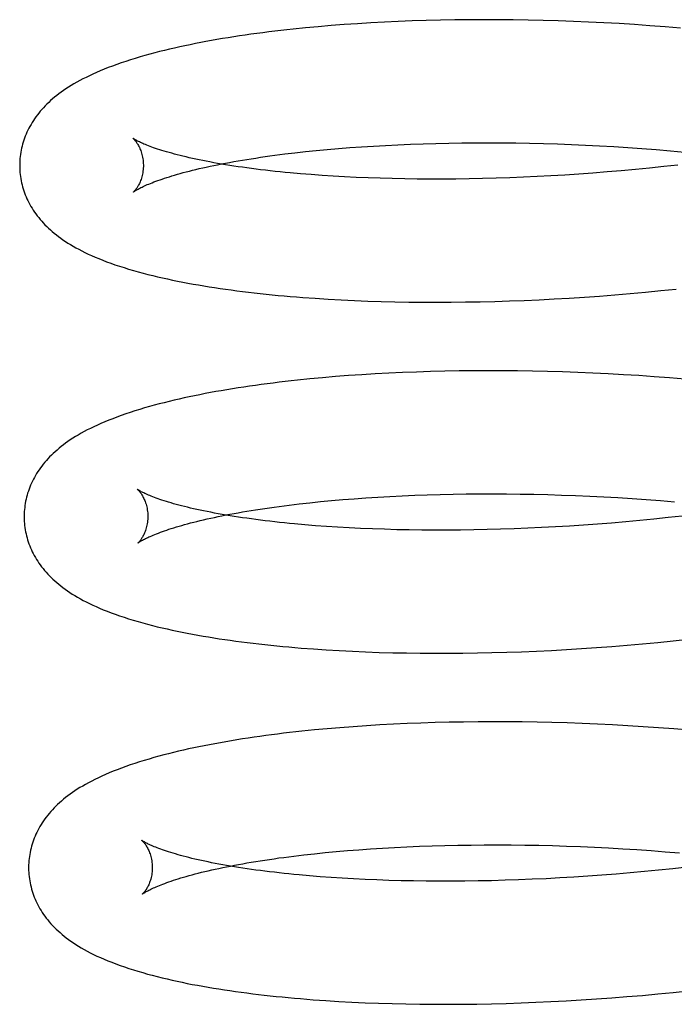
# Model space of a CAD drawing. Header units: inches. Extents: x 0 to 215, y 0 to 139.
# Tile 14 of 96: x 38.668 to 38.774, y 52.271 to 52.43. Entities that reach past the tile are written whole.
import ezdxf

# ---------------------------------------------------------------- set-up
doc = ezdxf.new("R2010")
doc.units = ezdxf.units.IN
doc.header["$LTSCALE"] = 11.804375
doc.header["$MEASUREMENT"] = 0
doc.linetypes.add('HIDDEN', pattern=[0.2, 0.1, -0.1])
doc.layers.add('DEFAULT_2', color=8, linetype='HIDDEN')

msp = doc.modelspace()

# ---------------------------------------------------------------- linework, layer by layer
at = {"layer": 'DEFAULT_2', "color": 8, "linetype": 'HIDDEN'}
for p, q in [((38.72526, 52.42961), (38.72309, 52.42948)), ((38.72746, 52.42973), (38.72526, 52.42961)), ((38.72969, 52.42983), (38.72746, 52.42973)), ((38.73194, 52.42992), (38.72969, 52.42983)), ((38.73421, 52.42999), (38.73194, 52.42992)), ((38.73651, 52.43005), (38.73421, 52.42999)), ((38.73883, 52.43009), (38.73651, 52.43005)), ((38.74117, 52.43012), (38.73883, 52.43009)), ((38.74352, 52.43013), (38.74117, 52.43012)), ((38.7459, 52.43012), (38.74352, 52.43013)), ((38.74829, 52.4301), (38.7459, 52.43012)), ((38.7507, 52.43006), (38.74829, 52.4301)), ((38.75312, 52.43001), (38.7507, 52.43006)), ((38.75556, 52.42994), (38.75312, 52.43001)), ((38.75801, 52.42985), (38.75556, 52.42994)), ((38.76046, 52.42975), (38.75801, 52.42985)), ((38.76293, 52.42963), (38.76046, 52.42975)), ((38.7654, 52.42949), (38.76293, 52.42963)), ((38.7147, 52.4288), (38.71268, 52.42859)), ((38.71675, 52.42899), (38.7147, 52.4288)), ((38.71884, 52.42917), (38.71675, 52.42899)), ((38.72095, 52.42933), (38.71884, 52.42917)), ((38.72309, 52.42948), (38.72095, 52.42933)), ((38.76788, 52.42933), (38.7654, 52.42949)), ((38.77036, 52.42916), (38.76788, 52.42933)), ((38.77285, 52.42898), (38.77036, 52.42916)), ((38.77534, 52.42877), (38.77285, 52.42898)), ((38.71468, 52.40879), (38.71642, 52.40896)), ((38.71642, 52.40896), (38.7182, 52.40913)), ((38.7182, 52.40913), (38.72001, 52.40929)), ((38.72001, 52.40929), (38.72187, 52.40944)), ((38.72187, 52.40944), (38.72376, 52.40957)), ((38.72376, 52.40957), (38.72568, 52.40969)), ((38.72568, 52.40969), (38.72764, 52.4098)), ((38.72764, 52.4098), (38.72963, 52.4099)), ((38.72963, 52.4099), (38.73165, 52.40999)), ((38.73165, 52.40999), (38.7337, 52.41006)), ((38.7337, 52.41006), (38.73578, 52.41012)), ((38.73578, 52.41012), (38.73788, 52.41016)), ((38.73788, 52.41016), (38.74, 52.4102)), ((38.74, 52.4102), (38.74215, 52.41021)), ((38.74215, 52.41021), (38.74432, 52.41022)), ((38.74432, 52.41022), (38.74651, 52.41021)), ((38.74651, 52.41021), (38.74872, 52.41018)), ((38.74872, 52.41018), (38.75094, 52.41014)), ((38.75094, 52.41014), (38.75318, 52.41009)), ((38.75318, 52.41009), (38.75543, 52.41002)), ((38.75543, 52.41002), (38.75769, 52.40994)), ((38.75769, 52.40994), (38.75996, 52.40984)), ((38.75996, 52.40984), (38.76224, 52.40972)), ((38.76224, 52.40972), (38.76453, 52.4096)), ((38.76453, 52.4096), (38.76682, 52.40945)), ((38.76682, 52.40945), (38.76911, 52.40929)), ((38.76911, 52.40929), (38.77141, 52.40912)), ((38.77141, 52.40912), (38.7737, 52.40893)), ((38.7737, 52.40893), (38.776, 52.40872)), ((38.71134, 52.4084), (38.71299, 52.4086)), ((38.71299, 52.4086), (38.71468, 52.40879)), ((38.76575, 52.40568), (38.76346, 52.40549)), ((38.76804, 52.40589), (38.76575, 52.40568)), ((38.77033, 52.40612), (38.76804, 52.40589)), ((38.77262, 52.40636), (38.77033, 52.40612)), ((38.77491, 52.40661), (38.77262, 52.40636)), ((38.71561, 52.40506), (38.71389, 52.4052)), ((38.71737, 52.40493), (38.71561, 52.40506)), ((38.71917, 52.40481), (38.71737, 52.40493)), ((38.72101, 52.40471), (38.71917, 52.40481)), ((38.72288, 52.40462), (38.72101, 52.40471)), ((38.7248, 52.40453), (38.72288, 52.40462)), ((38.72674, 52.40447), (38.7248, 52.40453)), ((38.72872, 52.40441), (38.72674, 52.40447)), ((38.73073, 52.40437), (38.72872, 52.40441)), ((38.73276, 52.40435), (38.73073, 52.40437)), ((38.73483, 52.40433), (38.73276, 52.40435)), ((38.73692, 52.40433), (38.73483, 52.40433)), ((38.73903, 52.40435), (38.73692, 52.40433)), ((38.74117, 52.40438), (38.73903, 52.40435)), ((38.74333, 52.40442), (38.74117, 52.40438)), ((38.74551, 52.40448), (38.74333, 52.40442)), ((38.74771, 52.40455), (38.74551, 52.40448)), ((38.74992, 52.40464), (38.74771, 52.40455)), ((38.75215, 52.40474), (38.74992, 52.40464)), ((38.75439, 52.40486), (38.75215, 52.40474)), ((38.75665, 52.405), (38.75439, 52.40486)), ((38.75891, 52.40515), (38.75665, 52.405)), ((38.76118, 52.40531), (38.75891, 52.40515)), ((38.76346, 52.40549), (38.76118, 52.40531)), ((38.77215, 52.38629), (38.77463, 52.38655)), ((38.71628, 52.38505), (38.71835, 52.38492)), ((38.71835, 52.38492), (38.72045, 52.3848)), ((38.75248, 52.38483), (38.75491, 52.38495)), ((38.75491, 52.38495), (38.75735, 52.38509)), ((38.75735, 52.38509), (38.7598, 52.38525)), ((38.7598, 52.38525), (38.76226, 52.38542)), ((38.76226, 52.38542), (38.76472, 52.38562)), ((38.76472, 52.38562), (38.76719, 52.38582)), ((38.76719, 52.38582), (38.76967, 52.38605)), ((38.76967, 52.38605), (38.77215, 52.38629)), ((38.72045, 52.3848), (38.72259, 52.3847)), ((38.72259, 52.3847), (38.72475, 52.38461)), ((38.72475, 52.38461), (38.72693, 52.38454)), ((38.72693, 52.38454), (38.72915, 52.38449)), ((38.72915, 52.38449), (38.73139, 52.38445)), ((38.73139, 52.38445), (38.73365, 52.38443)), ((38.73365, 52.38443), (38.73594, 52.38442)), ((38.73594, 52.38442), (38.73824, 52.38443)), ((38.73824, 52.38443), (38.74057, 52.38446)), ((38.74057, 52.38446), (38.74292, 52.3845)), ((38.74292, 52.3845), (38.74529, 52.38456)), ((38.74529, 52.38456), (38.74767, 52.38463)), ((38.74767, 52.38463), (38.75007, 52.38472)), ((38.75007, 52.38472), (38.75248, 52.38483)), ((38.71746, 52.3722), (38.71541, 52.37201)), ((38.71955, 52.37238), (38.71746, 52.3722)), ((38.72166, 52.37254), (38.71955, 52.37238)), ((38.7238, 52.37269), (38.72166, 52.37254)), ((38.72598, 52.37282), (38.7238, 52.37269)), ((38.72817, 52.37294), (38.72598, 52.37282)), ((38.7304, 52.37304), (38.72817, 52.37294)), ((38.73265, 52.37313), (38.7304, 52.37304)), ((38.73492, 52.3732), (38.73265, 52.37313)), ((38.73722, 52.37326), (38.73492, 52.3732)), ((38.73954, 52.3733), (38.73722, 52.37326)), ((38.74188, 52.37333), (38.73954, 52.3733)), ((38.74423, 52.37334), (38.74188, 52.37333)), ((38.74661, 52.37333), (38.74423, 52.37334)), ((38.749, 52.37331), (38.74661, 52.37333)), ((38.75141, 52.37327), (38.749, 52.37331)), ((38.75383, 52.37322), (38.75141, 52.37327)), ((38.75627, 52.37315), (38.75383, 52.37322)), ((38.75872, 52.37306), (38.75627, 52.37315)), ((38.76117, 52.37295), (38.75872, 52.37306)), ((38.76364, 52.37283), (38.76117, 52.37295)), ((38.76611, 52.3727), (38.76364, 52.37283)), ((38.76859, 52.37254), (38.76611, 52.3727)), ((38.77107, 52.37237), (38.76859, 52.37254)), ((38.77356, 52.37219), (38.77107, 52.37237)), ((38.77605, 52.37198), (38.77356, 52.37219)), ((38.71541, 52.37201), (38.71339, 52.3718)), ((38.72834, 52.35301), (38.73033, 52.35311)), ((38.73033, 52.35311), (38.73235, 52.35319)), ((38.73235, 52.35319), (38.73439, 52.35327)), ((38.73439, 52.35327), (38.73647, 52.35333)), ((38.73647, 52.35333), (38.73857, 52.35337)), ((38.73857, 52.35337), (38.7407, 52.3534)), ((38.7407, 52.3534), (38.74284, 52.35342)), ((38.74284, 52.35342), (38.74501, 52.35343)), ((38.74501, 52.35343), (38.7472, 52.35342)), ((38.7472, 52.35342), (38.74941, 52.35339)), ((38.74941, 52.35339), (38.75163, 52.35335)), ((38.75163, 52.35335), (38.75386, 52.3533)), ((38.75386, 52.3533), (38.75611, 52.35323)), ((38.75611, 52.35323), (38.75838, 52.35315)), ((38.75838, 52.35315), (38.76065, 52.35305)), ((38.76065, 52.35305), (38.76293, 52.35293)), ((38.71204, 52.35161), (38.71369, 52.3518)), ((38.71369, 52.3518), (38.71539, 52.35199)), ((38.71539, 52.35199), (38.71712, 52.35217)), ((38.71712, 52.35217), (38.7189, 52.35234)), ((38.7189, 52.35234), (38.72071, 52.3525)), ((38.72071, 52.3525), (38.72257, 52.35264)), ((38.72257, 52.35264), (38.72446, 52.35278)), ((38.72446, 52.35278), (38.72638, 52.3529)), ((38.72638, 52.3529), (38.72834, 52.35301)), ((38.76293, 52.35293), (38.76521, 52.35281)), ((38.76521, 52.35281), (38.7675, 52.35266)), ((38.7675, 52.35266), (38.7698, 52.3525)), ((38.7698, 52.3525), (38.77209, 52.35233)), ((38.77209, 52.35233), (38.77439, 52.35214)), ((38.71633, 52.34827), (38.71461, 52.34841)), ((38.71809, 52.34814), (38.71633, 52.34827)), ((38.75963, 52.34835), (38.75737, 52.34821)), ((38.7619, 52.34852), (38.75963, 52.34835)), ((38.76418, 52.3487), (38.7619, 52.34852)), ((38.76647, 52.34889), (38.76418, 52.3487)), ((38.76876, 52.3491), (38.76647, 52.34889)), ((38.77105, 52.34933), (38.76876, 52.3491)), ((38.77334, 52.34957), (38.77105, 52.34933)), ((38.77563, 52.34982), (38.77334, 52.34957)), ((38.71989, 52.34802), (38.71809, 52.34814)), ((38.72173, 52.34792), (38.71989, 52.34802)), ((38.72361, 52.34782), (38.72173, 52.34792)), ((38.72552, 52.34774), (38.72361, 52.34782)), ((38.72746, 52.34768), (38.72552, 52.34774)), ((38.72944, 52.34762), (38.72746, 52.34768)), ((38.73145, 52.34758), (38.72944, 52.34762)), ((38.73348, 52.34755), (38.73145, 52.34758)), ((38.73555, 52.34754), (38.73348, 52.34755)), ((38.73764, 52.34754), (38.73555, 52.34754)), ((38.73975, 52.34756), (38.73764, 52.34754)), ((38.74189, 52.34759), (38.73975, 52.34756)), ((38.74405, 52.34763), (38.74189, 52.34759)), ((38.74623, 52.34769), (38.74405, 52.34763)), ((38.74843, 52.34776), (38.74623, 52.34769)), ((38.75064, 52.34785), (38.74843, 52.34776)), ((38.75287, 52.34795), (38.75064, 52.34785)), ((38.75511, 52.34807), (38.75287, 52.34795)), ((38.75737, 52.34821), (38.75511, 52.34807)), ((38.7667, 52.32893), (38.76918, 52.32915)), ((38.76918, 52.32915), (38.77165, 52.32938)), ((38.77165, 52.32938), (38.77414, 52.32963)), ((38.77414, 52.32963), (38.77662, 52.3299)), ((38.716, 52.32833), (38.71806, 52.32819)), ((38.71806, 52.32819), (38.72015, 52.32806)), ((38.72015, 52.32806), (38.72227, 52.32796)), ((38.72227, 52.32796), (38.72441, 52.32786)), ((38.72441, 52.32786), (38.72659, 52.32778)), ((38.72659, 52.32778), (38.72879, 52.32772)), ((38.72879, 52.32772), (38.73101, 52.32768)), ((38.73101, 52.32768), (38.73326, 52.32765)), ((38.73326, 52.32765), (38.73554, 52.32763)), ((38.73554, 52.32763), (38.73784, 52.32763)), ((38.73784, 52.32763), (38.74016, 52.32765)), ((38.74016, 52.32765), (38.74249, 52.32768)), ((38.74249, 52.32768), (38.74485, 52.32773)), ((38.74485, 52.32773), (38.74723, 52.3278)), ((38.74723, 52.3278), (38.74962, 52.32788)), ((38.74962, 52.32788), (38.75203, 52.32798)), ((38.75203, 52.32798), (38.75445, 52.3281)), ((38.75445, 52.3281), (38.75688, 52.32823)), ((38.75688, 52.32823), (38.75932, 52.32838)), ((38.75932, 52.32838), (38.76177, 52.32855)), ((38.76177, 52.32855), (38.76423, 52.32873)), ((38.76423, 52.32873), (38.7667, 52.32893)), ((38.73564, 52.31641), (38.73337, 52.31634)), ((38.73794, 52.31647), (38.73564, 52.31641)), ((38.74026, 52.31651), (38.73794, 52.31647)), ((38.7426, 52.31653), (38.74026, 52.31651)), ((38.74496, 52.31654), (38.7426, 52.31653)), ((38.74733, 52.31654), (38.74496, 52.31654)), ((38.74972, 52.31652), (38.74733, 52.31654)), ((38.75213, 52.31648), (38.74972, 52.31652)), ((38.75455, 52.31642), (38.75213, 52.31648)), ((38.75699, 52.31635), (38.75455, 52.31642)), ((38.71613, 52.31522), (38.71411, 52.31501)), ((38.71819, 52.31541), (38.71613, 52.31522)), ((38.72027, 52.31559), (38.71819, 52.31541)), ((38.72238, 52.31575), (38.72027, 52.31559)), ((38.72453, 52.3159), (38.72238, 52.31575)), ((38.7267, 52.31603), (38.72453, 52.3159)), ((38.7289, 52.31615), (38.7267, 52.31603)), ((38.73112, 52.31625), (38.7289, 52.31615)), ((38.73337, 52.31634), (38.73112, 52.31625)), ((38.75944, 52.31627), (38.75699, 52.31635)), ((38.76189, 52.31616), (38.75944, 52.31627)), ((38.76436, 52.31604), (38.76189, 52.31616)), ((38.76683, 52.31591), (38.76436, 52.31604)), ((38.76931, 52.31575), (38.76683, 52.31591)), ((38.77179, 52.31558), (38.76931, 52.31575)), ((38.77428, 52.31539), (38.77179, 52.31558)), ((38.77677, 52.31519), (38.77428, 52.31539)), ((38.71965, 52.29555), (38.72147, 52.29571)), ((38.72147, 52.29571), (38.72332, 52.29585)), ((38.72332, 52.29585), (38.72522, 52.29599)), ((38.72522, 52.29599), (38.72714, 52.29611)), ((38.72714, 52.29611), (38.7291, 52.29622)), ((38.7291, 52.29622), (38.73109, 52.29632)), ((38.73109, 52.29632), (38.73311, 52.29641)), ((38.73311, 52.29641), (38.73516, 52.29648)), ((38.73516, 52.29648), (38.73724, 52.29654)), ((38.73724, 52.29654), (38.73934, 52.29658)), ((38.73934, 52.29658), (38.74147, 52.29661)), ((38.74147, 52.29661), (38.74361, 52.29663)), ((38.74361, 52.29663), (38.74578, 52.29664)), ((38.74578, 52.29664), (38.74797, 52.29662)), ((38.74797, 52.29662), (38.75018, 52.2966)), ((38.75018, 52.2966), (38.7524, 52.29656)), ((38.7524, 52.29656), (38.75464, 52.29651)), ((38.75464, 52.29651), (38.75689, 52.29644)), ((38.75689, 52.29644), (38.75916, 52.29635)), ((38.75916, 52.29635), (38.76143, 52.29625)), ((38.76143, 52.29625), (38.76371, 52.29614)), ((38.76371, 52.29614), (38.76599, 52.29601)), ((38.76599, 52.29601), (38.76829, 52.29587)), ((38.76829, 52.29587), (38.77058, 52.29571)), ((38.77058, 52.29571), (38.77288, 52.29553)), ((38.71279, 52.29482), (38.71444, 52.29502)), ((38.71444, 52.29502), (38.71614, 52.2952)), ((38.71614, 52.2952), (38.71788, 52.29538)), ((38.71788, 52.29538), (38.71965, 52.29555)), ((38.77288, 52.29553), (38.77517, 52.29534)), ((38.77178, 52.29254), (38.76949, 52.29231)), ((38.77407, 52.29278), (38.77178, 52.29254)), ((38.77636, 52.29303), (38.77407, 52.29278)), ((38.71706, 52.29148), (38.71534, 52.29162)), ((38.71882, 52.29135), (38.71706, 52.29148)), ((38.72062, 52.29123), (38.71882, 52.29135)), ((38.72246, 52.29113), (38.72062, 52.29123)), ((38.72433, 52.29103), (38.72246, 52.29113)), ((38.72625, 52.29095), (38.72433, 52.29103)), ((38.72819, 52.29088), (38.72625, 52.29095)), ((38.74916, 52.29097), (38.74696, 52.2909)), ((38.75137, 52.29106), (38.74916, 52.29097)), ((38.7536, 52.29116), (38.75137, 52.29106)), ((38.75584, 52.29128), (38.7536, 52.29116)), ((38.75809, 52.29142), (38.75584, 52.29128)), ((38.76036, 52.29156), (38.75809, 52.29142)), ((38.76263, 52.29173), (38.76036, 52.29156)), ((38.76491, 52.29191), (38.76263, 52.29173)), ((38.7672, 52.2921), (38.76491, 52.29191)), ((38.76949, 52.29231), (38.7672, 52.2921)), ((38.73017, 52.29083), (38.72819, 52.29088)), ((38.73217, 52.29079), (38.73017, 52.29083)), ((38.73421, 52.29076), (38.73217, 52.29079)), ((38.73628, 52.29075), (38.73421, 52.29076)), ((38.73837, 52.29075), (38.73628, 52.29075)), ((38.74048, 52.29077), (38.73837, 52.29075)), ((38.74262, 52.29079), (38.74048, 52.29077)), ((38.74478, 52.29084), (38.74262, 52.29079)), ((38.74696, 52.2909), (38.74478, 52.29084)), ((38.76174, 52.2717), (38.76421, 52.27188)), ((38.76421, 52.27188), (38.76668, 52.27208)), ((38.76668, 52.27208), (38.76917, 52.27229)), ((38.76917, 52.27229), (38.77166, 52.27252)), ((38.77166, 52.27252), (38.77415, 52.27277)), ((38.77415, 52.27277), (38.77664, 52.27303)), ((38.71797, 52.27145), (38.72006, 52.27132)), ((38.72006, 52.27132), (38.72217, 52.2712)), ((38.72217, 52.2712), (38.72432, 52.2711)), ((38.72432, 52.2711), (38.72649, 52.27102)), ((38.72649, 52.27102), (38.72869, 52.27095)), ((38.72869, 52.27095), (38.73092, 52.2709)), ((38.73092, 52.2709), (38.73317, 52.27086)), ((38.73317, 52.27086), (38.73545, 52.27084)), ((38.73545, 52.27084), (38.73775, 52.27084)), ((38.73775, 52.27084), (38.74007, 52.27085)), ((38.74007, 52.27085), (38.74241, 52.27088)), ((38.74241, 52.27088), (38.74477, 52.27092)), ((38.74477, 52.27092), (38.74715, 52.27099)), ((38.74715, 52.27099), (38.74955, 52.27106)), ((38.74955, 52.27106), (38.75196, 52.27116)), ((38.75196, 52.27116), (38.75439, 52.27127)), ((38.75439, 52.27127), (38.75683, 52.2714)), ((38.75683, 52.2714), (38.75928, 52.27154)), ((38.75928, 52.27154), (38.76174, 52.2717))]:
    msp.add_line(p, q, dxfattribs=at)
for points in [[(38.71268, 52.42859), (38.71168, 52.42849), (38.71069, 52.42837), (38.70971, 52.42826), (38.70874, 52.42814), (38.70777, 52.42802), (38.70682, 52.42789), (38.70587, 52.42776), (38.70493, 52.42763), (38.704, 52.42749), (38.70308, 52.42735), (38.70217, 52.4272), (38.70126, 52.42706), (38.70037, 52.4269), (38.69948, 52.42675), (38.6986, 52.42659), (38.69774, 52.42642), (38.69688, 52.42626), (38.69603, 52.42608), (38.69518, 52.42591), (38.69435, 52.42573), (38.69352, 52.42554), (38.6927, 52.42535), (38.6919, 52.42516), (38.6911, 52.42496), (38.69031, 52.42476), (38.68952, 52.42455), (38.68873, 52.42433), (38.68794, 52.4241), (38.68717, 52.42387), (38.6864, 52.42363), (38.68564, 52.42339), (38.6849, 52.42314), (38.68418, 52.42289), (38.68348, 52.42263), (38.6828, 52.42238), (38.68215, 52.42212), (38.68151, 52.42186), (38.6809, 52.4216), (38.68032, 52.42133), (38.67975, 52.42107), (38.6792, 52.4208), (38.67868, 52.42054), (38.67818, 52.42027), (38.67769, 52.42), (38.67723, 52.41974), (38.67678, 52.41947), (38.67635, 52.4192), (38.67594, 52.41893), (38.67555, 52.41867), (38.67517, 52.4184), (38.67481, 52.41813), (38.67446, 52.41786), (38.67412, 52.41758), (38.67379, 52.41731), (38.67347, 52.41703), (38.67317, 52.41675), (38.67288, 52.41646), (38.67259, 52.41618), (38.67232, 52.41589), (38.67206, 52.4156), (38.6718, 52.41531), (38.67156, 52.41501), (38.67133, 52.41471), (38.6711, 52.41441), (38.67089, 52.41411), (38.67069, 52.4138), (38.67049, 52.41349), (38.6703, 52.41318), (38.67013, 52.41287), (38.66996, 52.41256), (38.6698, 52.41224), (38.66965, 52.41193), (38.66951, 52.41161), (38.66938, 52.41129), (38.66926, 52.41097), (38.66915, 52.41064), (38.66904, 52.41032), (38.66895, 52.40999), (38.66886, 52.40966), (38.66878, 52.40933), (38.66871, 52.409), (38.66865, 52.40867), (38.6686, 52.40834), (38.66856, 52.408), (38.66852, 52.40767), (38.6685, 52.40733), (38.66848, 52.407), (38.66847, 52.40666), (38.66847, 52.40637)], [(38.68679, 52.41094), (38.68678, 52.41094), (38.68677, 52.41095), (38.68677, 52.41095), (38.68679, 52.41094), (38.68681, 52.41092), (38.68683, 52.41089), (38.68687, 52.41086), (38.6869, 52.41083), (38.68695, 52.41078), (38.687, 52.41073), (38.68705, 52.41067), (38.68711, 52.4106), (38.68717, 52.41053), (38.68723, 52.41045), (38.6873, 52.41036), (38.68737, 52.41026), (38.68744, 52.41015), (38.68751, 52.41003), (38.68759, 52.40991), (38.68766, 52.40977), (38.68774, 52.40963), (38.68782, 52.40948), (38.68789, 52.40931), (38.68797, 52.40914), (38.68804, 52.40895), (38.68811, 52.40875), (38.68818, 52.40855), (38.68824, 52.40833), (38.68829, 52.40811), (38.68834, 52.40787), (38.68839, 52.40763), (38.68842, 52.40738), (38.68845, 52.40712), (38.68846, 52.40686), (38.68847, 52.40662)], [(38.71389, 52.4052), (38.71221, 52.40535), (38.71139, 52.40543), (38.71057, 52.40551), (38.70977, 52.40559), (38.70899, 52.40568), (38.70821, 52.40577), (38.70744, 52.40586), (38.70669, 52.40595), (38.70595, 52.40605), (38.70522, 52.40615), (38.7045, 52.40625), (38.7038, 52.40635), (38.70311, 52.40645), (38.70243, 52.40656), (38.70177, 52.40666), (38.70112, 52.40677), (38.70048, 52.40688), (38.69985, 52.40699), (38.69924, 52.40711), (38.69865, 52.40722), (38.69807, 52.40733), (38.6975, 52.40745), (38.69695, 52.40756), (38.69641, 52.40768), (38.69588, 52.4078), (38.69537, 52.40792), (38.69488, 52.40803), (38.6944, 52.40815), (38.69393, 52.40827), (38.69348, 52.40839), (38.69305, 52.40851), (38.69263, 52.40862), (38.69223, 52.40874), (38.69184, 52.40886), (38.69146, 52.40897), (38.69111, 52.40908), (38.69076, 52.4092), (38.69044, 52.40931), (38.69012, 52.40941), (38.68983, 52.40952), (38.68955, 52.40962), (38.68928, 52.40973), (38.68903, 52.40982), (38.68879, 52.40992), (38.68857, 52.41001), (38.68836, 52.4101), (38.68817, 52.41019), (38.68799, 52.41027), (38.68783, 52.41035), (38.68768, 52.41043), (38.68754, 52.4105), (38.68741, 52.41056), (38.6873, 52.41062), (38.6872, 52.41068), (38.68711, 52.41073), (38.68703, 52.41078), (38.68696, 52.41082), (38.68691, 52.41086), (38.68686, 52.41089), (38.68682, 52.41091), (38.6868, 52.41093), (38.68679, 52.41094)], [(38.68688, 52.40225), (38.68689, 52.40226), (38.68691, 52.40228), (38.68693, 52.4023), (38.68697, 52.40232), (38.68701, 52.40235), (38.68707, 52.40239), (38.68713, 52.40243), (38.68721, 52.40248), (38.6873, 52.40254), (38.6874, 52.4026), (38.68751, 52.40266), (38.68763, 52.40273), (38.68777, 52.4028), (38.68792, 52.40288), (38.68808, 52.40296), (38.68826, 52.40305), (38.68845, 52.40314), (38.68866, 52.40324), (38.68888, 52.40334), (38.68911, 52.40344), (38.68936, 52.40354), (38.68962, 52.40365), (38.6899, 52.40376), (38.69019, 52.40388), (38.6905, 52.40399), (38.69083, 52.40411), (38.69117, 52.40423), (38.69152, 52.40435), (38.69189, 52.40448), (38.69228, 52.4046), (38.69268, 52.40473), (38.69309, 52.40486), (38.69352, 52.40499), (38.69397, 52.40512), (38.69443, 52.40525), (38.69491, 52.40538), (38.6954, 52.40551), (38.69591, 52.40564), (38.69643, 52.40577), (38.69696, 52.4059), (38.69751, 52.40603), (38.69808, 52.40616), (38.69865, 52.40629), (38.69925, 52.40641), (38.69985, 52.40654), (38.70047, 52.40667), (38.70111, 52.4068), (38.70176, 52.40692), (38.70242, 52.40704), (38.70309, 52.40717), (38.70378, 52.40729), (38.70448, 52.40741), (38.70519, 52.40752), (38.70592, 52.40764), (38.70666, 52.40775), (38.70741, 52.40787), (38.70817, 52.40798), (38.70894, 52.40809), (38.70973, 52.40819), (38.71053, 52.4083), (38.71134, 52.4084)], [(38.66847, 52.40637), (38.66848, 52.40609), (38.6685, 52.40575), (38.66852, 52.40541), (38.66855, 52.40508), (38.6686, 52.40475), (38.66865, 52.40441), (38.66871, 52.40408), (38.66878, 52.40375), (38.66886, 52.40342), (38.66894, 52.40309), (38.66904, 52.40277), (38.66914, 52.40244), (38.66925, 52.40212), (38.66938, 52.4018), (38.66951, 52.40148), (38.66964, 52.40116), (38.66979, 52.40085), (38.66995, 52.40054), (38.67011, 52.40023), (38.67029, 52.39992), (38.67047, 52.39961), (38.67067, 52.3993), (38.67087, 52.399), (38.67108, 52.3987), (38.6713, 52.3984), (38.67154, 52.39811), (38.67178, 52.39781), (38.67203, 52.39753), (38.67229, 52.39724), (38.67256, 52.39695), (38.67284, 52.39667), (38.67313, 52.3964), (38.67343, 52.39612), (38.67374, 52.39585), (38.67406, 52.39558), (38.6744, 52.39531), (38.67474, 52.39504), (38.6751, 52.39478), (38.67547, 52.39452), (38.67586, 52.39426), (38.67626, 52.394), (38.67667, 52.39375), (38.67711, 52.39349), (38.67756, 52.39323), (38.67803, 52.39298), (38.67852, 52.39272), (38.67903, 52.39247), (38.67956, 52.39222), (38.68011, 52.39197), (38.68068, 52.39172), (38.68127, 52.39147), (38.68189, 52.39123), (38.68253, 52.39098), (38.68319, 52.39074), (38.68388, 52.39049), (38.6846, 52.39025), (38.68534, 52.39002), (38.68609, 52.38978), (38.68686, 52.38956), (38.68764, 52.38934), (38.68842, 52.38913), (38.6892, 52.38893), (38.68998, 52.38873), (38.69077, 52.38854), (38.69156, 52.38836), (38.69237, 52.38818), (38.69318, 52.38801), (38.694, 52.38784), (38.69483, 52.38768), (38.69567, 52.38752), (38.69652, 52.38736), (38.69737, 52.38721), (38.69824, 52.38706), (38.69911, 52.38692), (38.69999, 52.38679), (38.70088, 52.38665), (38.70178, 52.38652), (38.70269, 52.3864), (38.7036, 52.38628), (38.70453, 52.38616), (38.70546, 52.38605), (38.7064, 52.38594), (38.70735, 52.38583), (38.70831, 52.38573), (38.70928, 52.38563), (38.71025, 52.38553), (38.71124, 52.38544), (38.71223, 52.38536), (38.71323, 52.38527), (38.71424, 52.3852), (38.71628, 52.38505)], [(38.68847, 52.40662), (38.68847, 52.40638), (38.68846, 52.40612), (38.68844, 52.40587), (38.68841, 52.40562), (38.68838, 52.40537), (38.68833, 52.40514), (38.68828, 52.40491), (38.68823, 52.40469), (38.68816, 52.40448), (38.6881, 52.40429), (38.68803, 52.4041), (38.68796, 52.40392), (38.68789, 52.40376), (38.68782, 52.4036), (38.68774, 52.40345), (38.68767, 52.40332), (38.6876, 52.40319), (38.68753, 52.40307), (38.68746, 52.40296), (38.68739, 52.40286), (38.68733, 52.40277), (38.68727, 52.40269), (38.68721, 52.40261), (38.68715, 52.40254), (38.6871, 52.40248), (38.68705, 52.40243), (38.68701, 52.40238), (38.68697, 52.40235), (38.68694, 52.40231), (38.68692, 52.40229), (38.6869, 52.40227), (38.68688, 52.40226), (38.68688, 52.40225)], [(38.71339, 52.3718), (38.71239, 52.37169), (38.7114, 52.37158), (38.71042, 52.37147), (38.70945, 52.37135), (38.70848, 52.37122), (38.70753, 52.3711), (38.70658, 52.37097), (38.70564, 52.37083), (38.70471, 52.3707), (38.70379, 52.37056), (38.70288, 52.37041), (38.70198, 52.37026), (38.70108, 52.37011), (38.70019, 52.36996), (38.69932, 52.36979), (38.69845, 52.36963), (38.69759, 52.36946), (38.69674, 52.36929), (38.6959, 52.36912), (38.69507, 52.36894), (38.69425, 52.36875), (38.69343, 52.36856), (38.69263, 52.36837), (38.69183, 52.36817), (38.69103, 52.36797), (38.69024, 52.36776), (38.68945, 52.36754), (38.68866, 52.36731), (38.68788, 52.36708), (38.68711, 52.36684), (38.68636, 52.3666), (38.68562, 52.36635), (38.6849, 52.3661), (38.6842, 52.36584), (38.68352, 52.36558), (38.68287, 52.36533), (38.68223, 52.36507), (38.68162, 52.3648), (38.68104, 52.36454), (38.68047, 52.36428), (38.67992, 52.36401), (38.6794, 52.36375), (38.6789, 52.36348), (38.67841, 52.36321), (38.67795, 52.36294), (38.6775, 52.36268), (38.67707, 52.36241), (38.67666, 52.36214), (38.67627, 52.36187), (38.67589, 52.36161), (38.67553, 52.36134), (38.67518, 52.36106), (38.67484, 52.36079), (38.67451, 52.36051), (38.67419, 52.36024), (38.67389, 52.35996), (38.6736, 52.35967), (38.67331, 52.35939), (38.67304, 52.3591), (38.67278, 52.35881), (38.67252, 52.35852), (38.67228, 52.35822), (38.67205, 52.35792), (38.67182, 52.35762), (38.67161, 52.35732), (38.67141, 52.35701), (38.67121, 52.3567), (38.67102, 52.35639), (38.67085, 52.35608), (38.67068, 52.35577), (38.67052, 52.35545), (38.67037, 52.35514), (38.67023, 52.35482), (38.6701, 52.3545), (38.66998, 52.35418), (38.66987, 52.35385), (38.66976, 52.35353), (38.66967, 52.3532), (38.66958, 52.35287), (38.6695, 52.35254), (38.66943, 52.35221), (38.66937, 52.35188), (38.66932, 52.35155), (38.66928, 52.35121), (38.66924, 52.35088), (38.66922, 52.35054), (38.6692, 52.3502), (38.66919, 52.34987), (38.66919, 52.34958)], [(38.68751, 52.35414), (38.6875, 52.35415), (38.68749, 52.35416), (38.68749, 52.35416), (38.68751, 52.35415), (38.68753, 52.35413), (38.68755, 52.3541), (38.68759, 52.35407), (38.68763, 52.35403), (38.68767, 52.35399), (38.68772, 52.35394), (38.68777, 52.35388), (38.68783, 52.35381), (38.68789, 52.35374), (38.68795, 52.35365), (38.68802, 52.35356), (38.68809, 52.35347), (38.68816, 52.35336), (38.68823, 52.35324), (38.68831, 52.35312), (38.68838, 52.35298), (38.68846, 52.35284), (38.68854, 52.35268), (38.68861, 52.35252), (38.68869, 52.35234), (38.68876, 52.35216), (38.68883, 52.35196), (38.6889, 52.35176), (38.68896, 52.35154), (38.68901, 52.35131), (38.68906, 52.35108), (38.68911, 52.35084), (38.68914, 52.35059), (38.68917, 52.35033), (38.68918, 52.35007), (38.68919, 52.34983)], [(38.71461, 52.34841), (38.71293, 52.34856), (38.71211, 52.34864), (38.7113, 52.34872), (38.7105, 52.3488), (38.70971, 52.34889), (38.70893, 52.34898), (38.70816, 52.34907), (38.70741, 52.34916), (38.70667, 52.34926), (38.70594, 52.34936), (38.70522, 52.34946), (38.70452, 52.34956), (38.70383, 52.34966), (38.70315, 52.34977), (38.70249, 52.34987), (38.70184, 52.34998), (38.7012, 52.35009), (38.70058, 52.3502), (38.69997, 52.35031), (38.69937, 52.35043), (38.69879, 52.35054), (38.69822, 52.35066), (38.69767, 52.35077), (38.69713, 52.35089), (38.6966, 52.35101), (38.69609, 52.35113), (38.6956, 52.35124), (38.69512, 52.35136), (38.69466, 52.35148), (38.69421, 52.3516), (38.69377, 52.35171), (38.69335, 52.35183), (38.69295, 52.35195), (38.69256, 52.35206), (38.69219, 52.35218), (38.69183, 52.35229), (38.69148, 52.3524), (38.69116, 52.35251), (38.69085, 52.35262), (38.69055, 52.35273), (38.69027, 52.35283), (38.69, 52.35293), (38.68975, 52.35303), (38.68951, 52.35313), (38.68929, 52.35322), (38.68908, 52.35331), (38.68889, 52.3534), (38.68871, 52.35348), (38.68855, 52.35356), (38.6884, 52.35363), (38.68826, 52.3537), (38.68813, 52.35377), (38.68802, 52.35383), (38.68792, 52.35389), (38.68783, 52.35394), (38.68775, 52.35399), (38.68768, 52.35403), (38.68763, 52.35407), (38.68758, 52.3541), (38.68754, 52.35412), (38.68752, 52.35414), (38.68751, 52.35414)], [(38.6876, 52.34546), (38.68761, 52.34547), (38.68763, 52.34548), (38.68765, 52.3455), (38.68769, 52.34553), (38.68773, 52.34556), (38.68779, 52.3456), (38.68785, 52.34564), (38.68793, 52.34569), (38.68802, 52.34574), (38.68812, 52.3458), (38.68823, 52.34587), (38.68835, 52.34594), (38.68849, 52.34601), (38.68864, 52.34609), (38.6888, 52.34617), (38.68898, 52.34626), (38.68917, 52.34635), (38.68937, 52.34645), (38.68959, 52.34654), (38.68983, 52.34665), (38.69007, 52.34675), (38.69034, 52.34686), (38.69062, 52.34697), (38.69091, 52.34708), (38.69122, 52.3472), (38.69154, 52.34732), (38.69188, 52.34744), (38.69224, 52.34756), (38.69261, 52.34769), (38.69299, 52.34781), (38.69339, 52.34794), (38.69381, 52.34806), (38.69424, 52.34819), (38.69468, 52.34832), (38.69515, 52.34845), (38.69562, 52.34858), (38.69611, 52.34871), (38.69662, 52.34884), (38.69714, 52.34897), (38.69767, 52.3491), (38.69822, 52.34923), (38.69879, 52.34936), (38.69937, 52.34949), (38.69996, 52.34962), (38.70056, 52.34975), (38.70118, 52.34988), (38.70182, 52.35), (38.70247, 52.35013), (38.70313, 52.35025), (38.7038, 52.35037), (38.70449, 52.35049), (38.70519, 52.35061), (38.7059, 52.35073), (38.70663, 52.35085), (38.70736, 52.35096), (38.70811, 52.35107), (38.70888, 52.35118), (38.70965, 52.35129), (38.71044, 52.3514), (38.71123, 52.3515), (38.71204, 52.35161)], [(38.66919, 52.34958), (38.6692, 52.34929), (38.66922, 52.34896), (38.66924, 52.34862), (38.66927, 52.34829), (38.66932, 52.34795), (38.66937, 52.34762), (38.66943, 52.34729), (38.6695, 52.34696), (38.66958, 52.34663), (38.66966, 52.3463), (38.66976, 52.34598), (38.66986, 52.34565), (38.66997, 52.34533), (38.6701, 52.34501), (38.67023, 52.34469), (38.67036, 52.34437), (38.67051, 52.34406), (38.67067, 52.34375), (38.67083, 52.34344), (38.67101, 52.34313), (38.67119, 52.34282), (38.67139, 52.34251), (38.67159, 52.34221), (38.6718, 52.34191), (38.67202, 52.34161), (38.67225, 52.34132), (38.6725, 52.34102), (38.67275, 52.34074), (38.67301, 52.34045), (38.67328, 52.34016), (38.67355, 52.33988), (38.67384, 52.33961), (38.67415, 52.33933), (38.67446, 52.33906), (38.67478, 52.33879), (38.67511, 52.33852), (38.67546, 52.33825), (38.67582, 52.33799), (38.67619, 52.33773), (38.67657, 52.33747), (38.67697, 52.33721), (38.67739, 52.33696), (38.67782, 52.3367), (38.67828, 52.33644), (38.67875, 52.33619), (38.67924, 52.33593), (38.67975, 52.33568), (38.68028, 52.33543), (38.68083, 52.33518), (38.6814, 52.33493), (38.68199, 52.33468), (38.68261, 52.33443), (38.68325, 52.33419), (38.68392, 52.33394), (38.68462, 52.3337), (38.68534, 52.33346), (38.68608, 52.33322), (38.68683, 52.33299), (38.68761, 52.33276), (38.68838, 52.33254), (38.68916, 52.33233), (38.68995, 52.33213), (38.69073, 52.33193), (38.69152, 52.33174), (38.69231, 52.33156), (38.69311, 52.33138), (38.69393, 52.33121), (38.69475, 52.33104), (38.69558, 52.33088), (38.69642, 52.33072), (38.69726, 52.33057), (38.69812, 52.33042), (38.69899, 52.33027), (38.69986, 52.33013), (38.70074, 52.32999), (38.70163, 52.32986), (38.70253, 52.32973), (38.70344, 52.3296), (38.70435, 52.32948), (38.70527, 52.32936), (38.70621, 52.32925), (38.70715, 52.32914), (38.7081, 52.32904), (38.70906, 52.32893), (38.71003, 52.32884), (38.711, 52.32874), (38.71199, 52.32865), (38.71298, 52.32856), (38.71398, 52.32848), (38.716, 52.32833)], [(38.68919, 52.34983), (38.68919, 52.34959), (38.68918, 52.34933), (38.68916, 52.34907), (38.68913, 52.34882), (38.6891, 52.34858), (38.68905, 52.34835), (38.689, 52.34812), (38.68895, 52.3479), (38.68889, 52.34769), (38.68882, 52.3475), (38.68875, 52.34731), (38.68868, 52.34713), (38.68861, 52.34697), (38.68854, 52.34681), (38.68846, 52.34666), (38.68839, 52.34653), (38.68832, 52.3464), (38.68825, 52.34628), (38.68818, 52.34617), (38.68811, 52.34607), (38.68805, 52.34598), (38.68799, 52.3459), (38.68793, 52.34582), (38.68787, 52.34575), (38.68782, 52.34569), (38.68777, 52.34564), (38.68773, 52.34559), (38.68769, 52.34555), (38.68766, 52.34552), (38.68764, 52.3455), (38.68762, 52.34548), (38.6876, 52.34547), (38.6876, 52.34546)], [(38.71411, 52.31501), (38.71312, 52.3149), (38.71213, 52.31479), (38.71114, 52.31468), (38.71017, 52.31456), (38.70921, 52.31443), (38.70825, 52.31431), (38.70731, 52.31418), (38.70637, 52.31404), (38.70544, 52.31391), (38.70452, 52.31377), (38.7036, 52.31362), (38.7027, 52.31347), (38.7018, 52.31332), (38.70092, 52.31316), (38.70004, 52.313), (38.69917, 52.31284), (38.69831, 52.31267), (38.69746, 52.3125), (38.69662, 52.31233), (38.69579, 52.31215), (38.69497, 52.31196), (38.69415, 52.31177), (38.69335, 52.31158), (38.69255, 52.31138), (38.69176, 52.31118), (38.69096, 52.31097), (38.69018, 52.31075), (38.68939, 52.31052), (38.68861, 52.31029), (38.68784, 52.31005), (38.68708, 52.30981), (38.68634, 52.30956), (38.68562, 52.30931), (38.68492, 52.30905), (38.68424, 52.30879), (38.68358, 52.30853), (38.68295, 52.30827), (38.68234, 52.30801), (38.68175, 52.30775), (38.68119, 52.30748), (38.68064, 52.30722), (38.68012, 52.30695), (38.67961, 52.30669), (38.67913, 52.30642), (38.67867, 52.30615), (38.67822, 52.30589), (38.67779, 52.30562), (38.67738, 52.30535), (38.67699, 52.30508), (38.67661, 52.30481), (38.67625, 52.30454), (38.6759, 52.30427), (38.67556, 52.304), (38.67523, 52.30372), (38.67491, 52.30344), (38.67461, 52.30316), (38.67432, 52.30288), (38.67403, 52.3026), (38.67376, 52.30231), (38.6735, 52.30202), (38.67324, 52.30172), (38.673, 52.30143), (38.67277, 52.30113), (38.67254, 52.30083), (38.67233, 52.30053), (38.67213, 52.30022), (38.67193, 52.29991), (38.67174, 52.2996), (38.67157, 52.29929), (38.6714, 52.29898), (38.67124, 52.29866), (38.67109, 52.29834), (38.67095, 52.29803), (38.67082, 52.29771), (38.6707, 52.29739), (38.67059, 52.29706), (38.67048, 52.29674), (38.67039, 52.29641), (38.6703, 52.29608), (38.67022, 52.29575), (38.67015, 52.29542), (38.67009, 52.29509), (38.67004, 52.29475), (38.67, 52.29442), (38.66996, 52.29409), (38.66994, 52.29375), (38.66992, 52.29341), (38.66991, 52.29308), (38.66991, 52.29279)], [(38.68823, 52.29735), (38.68822, 52.29736), (38.68821, 52.29737), (38.68821, 52.29737), (38.68823, 52.29735), (38.68825, 52.29734), (38.68827, 52.29731), (38.68831, 52.29728), (38.68834, 52.29724), (38.68839, 52.2972), (38.68844, 52.29715), (38.68849, 52.29709), (38.68855, 52.29702), (38.68861, 52.29695), (38.68867, 52.29687), (38.68874, 52.29678), (38.68881, 52.29668), (38.68888, 52.29657), (38.68895, 52.29645), (38.68903, 52.29633), (38.6891, 52.29619), (38.68918, 52.29605), (38.68926, 52.2959), (38.68933, 52.29573), (38.68941, 52.29556), (38.68948, 52.29537), (38.68955, 52.29518), (38.68962, 52.29497), (38.68968, 52.29475), (38.68973, 52.29453), (38.68978, 52.2943), (38.68983, 52.29405), (38.68986, 52.2938), (38.68989, 52.29354), (38.6899, 52.29328), (38.68991, 52.29304)], [(38.71534, 52.29162), (38.71366, 52.29177), (38.71283, 52.29185), (38.71202, 52.29193), (38.71122, 52.29201), (38.71043, 52.2921), (38.70966, 52.29219), (38.70889, 52.29228), (38.70814, 52.29237), (38.7074, 52.29247), (38.70667, 52.29256), (38.70595, 52.29266), (38.70525, 52.29277), (38.70456, 52.29287), (38.70388, 52.29297), (38.70321, 52.29308), (38.70256, 52.29319), (38.70193, 52.2933), (38.7013, 52.29341), (38.70069, 52.29352), (38.70009, 52.29364), (38.69951, 52.29375), (38.69895, 52.29387), (38.69839, 52.29398), (38.69785, 52.2941), (38.69733, 52.29422), (38.69682, 52.29433), (38.69632, 52.29445), (38.69584, 52.29457), (38.69538, 52.29469), (38.69493, 52.29481), (38.69449, 52.29492), (38.69408, 52.29504), (38.69367, 52.29516), (38.69328, 52.29527), (38.69291, 52.29539), (38.69255, 52.2955), (38.69221, 52.29561), (38.69188, 52.29572), (38.69157, 52.29583), (38.69127, 52.29594), (38.69099, 52.29604), (38.69072, 52.29614), (38.69047, 52.29624), (38.69024, 52.29634), (38.69001, 52.29643), (38.68981, 52.29652), (38.68961, 52.29661), (38.68943, 52.29669), (38.68927, 52.29677), (38.68912, 52.29684), (38.68898, 52.29691), (38.68885, 52.29698), (38.68874, 52.29704), (38.68864, 52.2971), (38.68855, 52.29715), (38.68847, 52.2972), (38.6884, 52.29724), (38.68835, 52.29727), (38.6883, 52.2973), (38.68826, 52.29733), (38.68824, 52.29735), (38.68823, 52.29735)], [(38.68832, 52.28867), (38.68833, 52.28868), (38.68835, 52.28869), (38.68837, 52.28871), (38.68841, 52.28874), (38.68845, 52.28877), (38.68851, 52.28881), (38.68858, 52.28885), (38.68865, 52.2889), (38.68874, 52.28895), (38.68884, 52.28901), (38.68895, 52.28908), (38.68908, 52.28915), (38.68921, 52.28922), (38.68936, 52.2893), (38.68953, 52.28938), (38.6897, 52.28947), (38.68989, 52.28956), (38.6901, 52.28966), (38.69032, 52.28976), (38.69055, 52.28986), (38.6908, 52.28996), (38.69106, 52.29007), (38.69134, 52.29018), (38.69164, 52.2903), (38.69194, 52.29041), (38.69227, 52.29053), (38.69261, 52.29065), (38.69297, 52.29077), (38.69334, 52.2909), (38.69372, 52.29102), (38.69412, 52.29115), (38.69454, 52.29128), (38.69497, 52.29141), (38.69542, 52.29153), (38.69588, 52.29166), (38.69635, 52.29179), (38.69685, 52.29193), (38.69735, 52.29206), (38.69787, 52.29219), (38.69841, 52.29232), (38.69896, 52.29245), (38.69952, 52.29258), (38.7001, 52.29271), (38.7007, 52.29283), (38.7013, 52.29296), (38.70192, 52.29309), (38.70256, 52.29321), (38.70321, 52.29334), (38.70387, 52.29346), (38.70454, 52.29359), (38.70523, 52.29371), (38.70593, 52.29383), (38.70665, 52.29394), (38.70737, 52.29406), (38.70811, 52.29417), (38.70886, 52.29429), (38.70962, 52.2944), (38.7104, 52.29451), (38.71118, 52.29461), (38.71198, 52.29472), (38.71279, 52.29482)], [(38.66991, 52.29279), (38.66992, 52.2925), (38.66994, 52.29216), (38.66996, 52.29183), (38.67, 52.29149), (38.67004, 52.29115), (38.67009, 52.29082), (38.67015, 52.29049), (38.67022, 52.29015), (38.6703, 52.28982), (38.67039, 52.28949), (38.67048, 52.28916), (38.67059, 52.28884), (38.6707, 52.28851), (38.67083, 52.28819), (38.67096, 52.28787), (38.6711, 52.28756), (38.67125, 52.28724), (38.6714, 52.28693), (38.67157, 52.28662), (38.67175, 52.28631), (38.67193, 52.286), (38.67212, 52.2857), (38.67233, 52.28539), (38.67254, 52.28509), (38.67277, 52.28479), (38.67301, 52.28448), (38.67326, 52.28418), (38.67352, 52.28388), (38.67379, 52.28359), (38.67408, 52.28329), (38.67437, 52.283), (38.67468, 52.28271), (38.67499, 52.28243), (38.67532, 52.28215), (38.67566, 52.28187), (38.67601, 52.28159), (38.67637, 52.28132), (38.67675, 52.28105), (38.67715, 52.28078), (38.67756, 52.28051), (38.67798, 52.28024), (38.67843, 52.27998), (38.6789, 52.27971), (38.67938, 52.27944), (38.67989, 52.27918), (38.68041, 52.27892), (38.68096, 52.27865), (38.68153, 52.27839), (38.68212, 52.27814), (38.68273, 52.27788), (38.68337, 52.27763), (38.68402, 52.27738), (38.6847, 52.27713), (38.6854, 52.27689), (38.68611, 52.27665), (38.68685, 52.27641), (38.6876, 52.27618), (38.68836, 52.27596), (38.68914, 52.27574), (38.68992, 52.27553), (38.69071, 52.27532), (38.69151, 52.27513), (38.69231, 52.27494), (38.69311, 52.27475), (38.69392, 52.27457), (38.69474, 52.2744), (38.69556, 52.27423), (38.69639, 52.27407), (38.69724, 52.27391), (38.69809, 52.27376), (38.69895, 52.27361), (38.69982, 52.27346), (38.7007, 52.27332), (38.70158, 52.27318), (38.70248, 52.27305), (38.70338, 52.27292), (38.70429, 52.27279), (38.70522, 52.27267), (38.70615, 52.27255), (38.70708, 52.27244), (38.70803, 52.27233), (38.70899, 52.27223), (38.70995, 52.27212), (38.71093, 52.27203), (38.71191, 52.27193), (38.7129, 52.27184), (38.7139, 52.27176), (38.7149, 52.27167), (38.71592, 52.27159), (38.71797, 52.27145)], [(38.68991, 52.29304), (38.68991, 52.2928), (38.6899, 52.29254), (38.68988, 52.29228), (38.68985, 52.29203), (38.68982, 52.29179), (38.68977, 52.29155), (38.68972, 52.29133), (38.68967, 52.29111), (38.68961, 52.2909), (38.68954, 52.2907), (38.68947, 52.29052), (38.6894, 52.29034), (38.68933, 52.29017), (38.68926, 52.29002), (38.68918, 52.28987), (38.68911, 52.28973), (38.68904, 52.28961), (38.68897, 52.28949), (38.6889, 52.28938), (38.68883, 52.28928), (38.68877, 52.28919), (38.68871, 52.28911), (38.68865, 52.28903), (38.68859, 52.28896), (38.68854, 52.2889), (38.68849, 52.28885), (38.68845, 52.2888), (38.68841, 52.28876), (38.68838, 52.28873), (38.68836, 52.28871), (38.68834, 52.28869), (38.68832, 52.28868), (38.68832, 52.28867)]]:
    msp.add_lwpolyline(points, dxfattribs=at)

doc.saveas('drawing.dxf')
